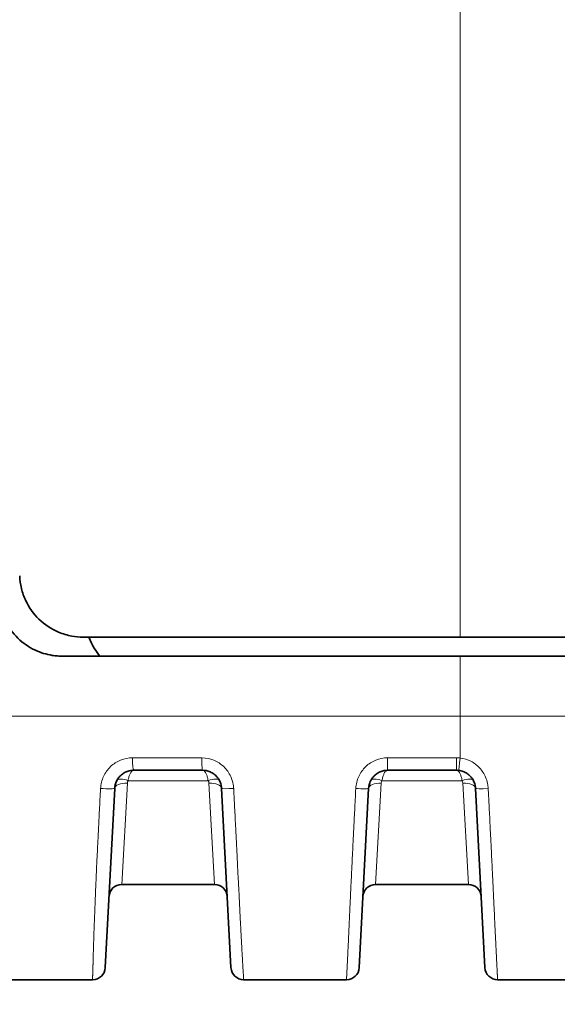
# Model space of a CAD drawing. Header units: millimetres. Extents: x 5 to 415, y 5 to 292.
# Tile 26 of 123: x 101.09 to 109.56, y 215.95 to 231.47. Entities that reach past the tile are written whole.
import ezdxf

# ---------------------------------------------------------------- set-up
doc = ezdxf.new("R2010")
doc.units = ezdxf.units.MM
for name, color, linetype, lineweight in [('Sichtbar (ISO)', 7, 'Continuous', 35), ('Sichtbar schmal (ISO)', 7, 'Continuous', 18), ('Symbol (ISO)', 7, 'Continuous', 25)]:
    doc.layers.add(name, color=color, linetype=linetype, lineweight=lineweight)
doc.styles.add('Notiztext (ISO)', font='isocpeur.ttf')
doc.dimstyles.new('Standard - Methode 1b (ISO)$7', dxfattribs={"dimtxt": 3.5, "dimasz": 2.5, "dimexe": 2, "dimexo": 0, "dimgap": 0.762, "dimtad": 1, "dimtoh": 1, "dimdsep": 46, "dimtxsty": 'Notiztext (ISO)', "dimcen": 0.09, "dimdle": 10, "dimclrd": 256, "dimclre": 256, "dimclrt": 256, "dimazin": 2, "dimtfac": 1, "dimtmove": 0, "dimatfit": 3, "dimfxl": 1, "dimtolj": 1, "dimlwd": -1, "dimlwe": -1, "dimarcsym": 0})

msp = doc.modelspace()

# ---------------------------------------------------------------- linework, layer by layer
at = {"layer": 'Sichtbar (ISO)'}
for p, q in [((102.0912455, 221.73972358), (108.02985112, 221.73972358)), ((108.02985112, 221.73972358), (130.53000064, 221.73972358)), ((108.02983681, 221.43972358), (101.75981567, 221.43972358)), ((162.03015186, 221.43972358), (108.02983681, 221.43972358)), ((107.9723656, 219.63972358), (106.88763566, 219.63972359)), ((102.43993363, 216.52925639), (102.58804694, 219.35542671)), ((104.27195432, 219.35542699), (104.42006765, 216.52925639)), ((106.43993363, 216.52925639), (106.58804694, 219.35542669)), ((108.27195434, 219.35542663), (108.42006765, 216.52925639)), ((104.1615967, 217.83972355), (102.69839772, 217.83972357)), ((108.1615967, 217.83972355), (106.69839772, 217.83972355)), ((110.2402077, 216.33972178), (108.61979282, 216.33972178))]:
    msp.add_line(p, q, dxfattribs=at)
for centre, start, end in [((102.69840522, 217.63972358), 90.002149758, 177.011134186), ((104.16159606, 217.63972358), 2.9896634, 89.999816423), ((106.69840522, 217.63972358), 90.002149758, 177.011134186), ((108.16159606, 217.63972358), 2.989663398, 89.999816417), ((102.24020773, 216.53972358), 269.999996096, 356.999999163), ((104.61979355, 216.53972358), 183.000000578, 270.000111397), ((106.24020773, 216.53972358), 269.999999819, 356.999999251), ((108.61979355, 216.53972358), 183, 270)]:
    msp.add_arc(centre, 0.2, start, end, dxfattribs=at)
for centre, major_axis, ratio, start_param, end_param in [((102.53000064, 296.37553919), (0, 75.0358156), 0.0453286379, 3.0382918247, 3.0899594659), ((105.7705833, 219.63889225), (30.10563071, 0.00001351), 0.0000277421, 1.6305621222, 1.6667041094)]:
    msp.add_ellipse(centre, major_axis=major_axis, ratio=ratio, start_param=start_param, end_param=end_param, dxfattribs=at)
for points, knots in [([(101.09185489, 222.70482413), (101.09419175, 222.63790534), (101.10324111, 222.5714534), (101.13487941, 222.43956505), (101.15776268, 222.37459683), (101.23857743, 222.20353861), (101.30926117, 222.10496249), (101.4850983, 221.93465451), (101.59005504, 221.86546964), (101.77179054, 221.78935401), (101.84152428, 221.76869184), (101.97171546, 221.74509597), (102.03139823, 221.7397236), (102.0912455, 221.73972358)], [0.000001, 0.000001, 0.000001, 0.000001, 0.02010194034, 0.02010194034, 0.04078756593, 0.04078756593, 0.07713633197, 0.07713633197, 0.11488159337, 0.11488159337, 0.13684856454, 0.13684856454, 0.15494381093, 0.15494381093, 0.15494381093, 0.15494381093]), ([(101.75981567, 221.43972358), (101.748901, 221.4397236), (101.73798891, 221.43990231), (101.71447247, 221.44067249), (101.70187245, 221.4413241), (101.66116201, 221.44420244), (101.63314066, 221.44737934), (101.51300776, 221.46616744), (101.42324583, 221.49345395), (101.23745382, 221.57973628), (101.14476868, 221.64335603), (100.98236998, 221.80048578), (100.91429758, 221.89358478), (100.83137863, 222.06126696), (100.80640364, 222.12946039), (100.77243546, 222.26694771), (100.7628426, 222.33562745), (100.7604262, 222.40482409)], [-0.15513825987, -0.15513825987, -0.15513825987, -0.15513825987, -0.15183169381, -0.15183169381, -0.14800779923, -0.14800779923, -0.13945905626, -0.13945905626, -0.1111185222, -0.1111185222, -0.07723995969, -0.07723995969, -0.04260582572, -0.04260582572, -0.02078671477, -0.02078671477, -0.000001, -0.000001, -0.000001, -0.000001]), ([(102.58804698, 219.35542742), (102.58869184, 219.36772681), (102.59147835, 219.39207555), (102.59997495, 219.42736562), (102.61236189, 219.46069773), (102.62828605, 219.49184295), (102.64755304, 219.52072228), (102.66995775, 219.54712255), (102.69519745, 219.57073157), (102.72298357, 219.59129438), (102.7530081, 219.6085657), (102.78492992, 219.62231027), (102.8182563, 219.63228071), (102.85265253, 219.63835921), (102.8759307, 219.63972368), (102.88764278, 219.63972167)], [0.00000158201, 0.00000158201, 0.00000158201, 0.00000158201, 0.08129655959, 0.16132640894, 0.23901338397, 0.31538508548, 0.39155274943, 0.46742877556, 0.54313195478, 0.61879632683, 0.69464152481, 0.77072621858, 0.84707744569, 0.92302396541, 0.99998263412, 0.99998263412, 0.99998263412, 0.99998263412]), ([(103.97236731, 219.63972358), (103.98457335, 219.63972351), (103.99679078, 219.63897707), (104.00891599, 219.63748871), (104.02086843, 219.63602156), (104.03273122, 219.63383411), (104.04442065, 219.63094183), (104.05577827, 219.62813166), (104.06697223, 219.62465602), (104.07792475, 219.62053894), (104.08874533, 219.61647146), (104.09933026, 219.61177795), (104.10960859, 219.60649008), (104.11989572, 219.60119767), (104.12987571, 219.59530986), (104.13948123, 219.58886685), (104.14906873, 219.58243593), (104.15828317, 219.57545189), (104.16706295, 219.56796236), (104.17583649, 219.56047816), (104.18417599, 219.55248919), (104.19202606, 219.54404999), (104.19987451, 219.53561254), (104.20723373, 219.52672506), (104.21405538, 219.51744823), (104.22088539, 219.50816002), (104.2271765, 219.49848151), (104.23288788, 219.48847889), (104.23861495, 219.4784488), (104.24375912, 219.46809283), (104.24828774, 219.45748168), (104.25284579, 219.4468016), (104.25678025, 219.43586299), (104.26006663, 219.42474193), (104.26336301, 219.41358701), (104.26600749, 219.40224858), (104.2679853, 219.39080189), (104.27000848, 219.37909257), (104.27133351, 219.36726988), (104.27195426, 219.35542806)], [0, 0, 0, 0, 0.0802860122, 0.0802860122, 0.0802860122, 0.1594280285, 0.1594280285, 0.1594280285, 0.2363235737, 0.2363235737, 0.2363235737, 0.3122927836, 0.3122927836, 0.3122927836, 0.3883270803, 0.3883270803, 0.3883270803, 0.4642186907, 0.4642186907, 0.4642186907, 0.5400563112, 0.5400563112, 0.5400563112, 0.6158782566, 0.6158782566, 0.6158782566, 0.6917931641, 0.6917931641, 0.6917931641, 0.767916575, 0.767916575, 0.767916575, 0.8445344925, 0.8445344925, 0.8445344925, 0.9213856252, 0.9213856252, 0.9213856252, 1, 1, 1, 1]), ([(106.58804697, 219.35542722), (106.5886934, 219.36775673), (106.5914888, 219.39215826), (106.60002406, 219.4275388), (106.61246592, 219.46094217), (106.62845395, 219.49213345), (106.64778044, 219.52102512), (106.67023303, 219.54741154), (106.69550856, 219.57099059), (106.72330521, 219.59150285), (106.75328921, 219.60870167), (106.78512824, 219.62237743), (106.8183792, 219.63230756), (106.85271408, 219.63836447), (106.87595555, 219.63972347), (106.88763566, 219.63972359)], [0.000001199, 0.000001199, 0.000001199, 0.000001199, 0.0819525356, 0.16249265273, 0.24058798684, 0.31726450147, 0.39358630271, 0.46946808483, 0.54512166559, 0.62066169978, 0.69618003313, 0.77176950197, 0.84770382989, 0.92340790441, 1, 1, 1, 1]), ([(107.9723656, 219.63972358), (107.97620278, 219.63972358), (107.98004018, 219.63964995), (107.9838748, 219.63950273), (107.98770675, 219.63935562), (107.99153592, 219.639135), (107.99535896, 219.63884113), (107.99918402, 219.6385471), (108.00300295, 219.63817973), (108.00681375, 219.63773923)], [0, 0, 0, 0, 0.33342861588, 0.33342861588, 0.33342861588, 0.66662542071, 0.66662542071, 0.66662542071, 0.99999816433, 0.99999816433, 0.99999816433, 0.99999816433]), ([(108.00681381, 219.63773922), (108.01897706, 219.63633325), (108.03107249, 219.63417828), (108.04297842, 219.63129489), (108.05469462, 219.62845746), (108.06622772, 219.62491631), (108.07750524, 219.62069628), (108.08843976, 219.61660459), (108.0991338, 219.61187423), (108.10951142, 219.60654005), (108.11974489, 219.60127996), (108.12967079, 219.59543285), (108.1392244, 219.58903892), (108.14878829, 219.58263812), (108.15797906, 219.57568929), (108.16673632, 219.56824059), (108.17549062, 219.56079441), (108.18381172, 219.5528487), (108.1916459, 219.54445792), (108.19950341, 219.53604215), (108.2068711, 219.52717865), (108.21370179, 219.51792807), (108.22055796, 219.508643), (108.22687314, 219.49896796), (108.23260736, 219.4889691), (108.23836621, 219.4789273), (108.24353913, 219.46855892), (108.24809408, 219.45793443), (108.25268436, 219.44722755), (108.25664701, 219.43626055), (108.25995777, 219.42510942), (108.26328181, 219.41391356), (108.26594888, 219.40253215), (108.26794413, 219.3910396), (108.26999027, 219.37925385), (108.27132928, 219.3673511), (108.2719543, 219.35542743)], [0, 0, 0, 0, 0.08682697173, 0.08682697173, 0.08682697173, 0.17227025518, 0.17227025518, 0.17227025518, 0.25511491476, 0.25511491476, 0.25511491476, 0.33680885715, 0.33680885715, 0.33680885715, 0.41859061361, 0.41859061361, 0.41859061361, 0.50034478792, 0.50034478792, 0.50034478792, 0.58234238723, 0.58234238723, 0.58234238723, 0.66464577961, 0.66464577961, 0.66464577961, 0.7473026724, 0.7473026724, 0.7473026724, 0.83060053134, 0.83060053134, 0.83060053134, 0.91423251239, 0.91423251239, 0.91423251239, 0.9999980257, 0.9999980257, 0.9999980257, 0.9999980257]), ([(99.83000067, 216.33972171), (99.9503772, 216.33972171), (100.07268839, 216.33972173), (100.19649873, 216.33972174), (100.37581981, 216.33972176), (100.55828571, 216.33972174), (100.74436975, 216.33972174), (100.94775257, 216.33972173), (101.1554575, 216.33972174), (101.36675252, 216.33972174), (101.60210424, 216.33972174), (101.84191006, 216.33972175), (102.08545342, 216.33972174), (102.13686854, 216.33972174), (102.18845024, 216.33972173), (102.24020771, 216.33972173)], [0, 0, 0, 0, 0.1621583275, 0.1621583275, 0.1621583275, 0.3970208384, 0.3970208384, 0.3970208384, 0.65371669, 0.65371669, 0.65371669, 0.9396382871, 0.9396382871, 0.9396382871, 1, 1, 1, 1]), ([(104.61979394, 216.33972301), (104.78065992, 216.33972174), (104.94252196, 216.33972174), (105.10533961, 216.33972174), (105.47870154, 216.33972174), (105.8570885, 216.33972174), (106.24020773, 216.33972174)], [0.00000046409, 0.00000046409, 0.00000046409, 0.00000046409, 0.30366285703, 0.30366285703, 0.30366285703, 1, 1, 1, 1])]:
    msp.add_open_spline(points, degree=3, knots=knots, dxfattribs=at)
at = {"layer": 'Sichtbar schmal (ISO)'}
for p, q in [((108.02985112, 221.73973444), (108.02985133, 222.15703276)), ((108.02982149, 220.49267543), (108.02983681, 221.43972352)), ((162.03015506, 220.49264872), (108.02982149, 220.49267547)), ((104.06143762, 219.47608657), (102.79856316, 219.47608674)), ((108.06143762, 219.47608657), (106.79856316, 219.47608674)), ((102.69839772, 217.83972358), (102.78777372, 219.43838579)), ((104.07222265, 219.43842585), (104.1615967, 217.8397235)), ((106.69839772, 217.8397235), (106.78777372, 219.43838581)), ((108.07222265, 219.43842585), (108.1615967, 217.8397235))]:
    msp.add_line(p, q, dxfattribs=at)
for centre, major_axis, ratio, start_param, end_param in [((105.76126265, 219.87101003), (30.18838733, 0.00297085), 0.0011278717, 4.6164176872, 4.6527127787), ((102.88784315, 219.83971823), (-0.00019922, -0.19999975), 0.0966868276, 4.7269100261, 6.2831365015), ((106.88764209, 219.83972358), (-0.00000634, -0.2), 0.0051455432, 4.7267198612, 6.2831299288), ((107.97241397, 219.83972358), (-0.00004837, -0.2), 0.0001475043, 4.7267233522, 6.2832103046), ((108.02985064, 219.83640804), (-0.02303696, -0.1986688), 0.0015095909, 0.000001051, 1.5561859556), ((103.97260964, 219.83996939), (-0.00023691, -0.20024428), 0.0611023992, 5.5506463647, 6.2827428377), ((102.78777187, 219.34494078), (-0.19972586, 0.0104681), 0.4667246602, 4.7368369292, 6.2829200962), ((102.7985635, 219.38517849), (-0.17814433, 0.09090981), 0.4137975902, 4.9205008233, 6.2831788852), ((102.8815753, 219.43532925), (0.09142783, 0.02249793), 0.9584075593, 2.4229191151, 2.8564766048), ((104.06143508, 219.38518378), (0.17814931, 0.09090006), 0.4137770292, 0.0000217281, 1.3627098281), ((103.30369374, 218.99645592), (0.75607157, 0.48238112), 0.2881044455, 6.1247424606, 6.2707299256), ((104.07222554, 219.34501352), (0.19973081, 0.01037327), 0.4665703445, 0.0005120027, 1.5465836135), ((106.78777187, 219.34494078), (-0.19972586, 0.0104681), 0.4667246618, 4.7368369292, 6.2829200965), ((106.7985635, 219.38517849), (-0.17814433, 0.09090981), 0.4137975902, 4.9205008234, 6.2831788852), ((106.88206531, 219.43519709), (0.09244461, 0.02010726), 0.9570261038, 2.4505850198, 2.8829629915), ((108.06143508, 219.38518378), (0.17814931, 0.09090006), 0.4137770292, 0.0000217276, 1.3627098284), ((107.29891685, 218.99333595), (0.76084666, 0.48550377), 0.2871679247, 6.1252252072, 6.2707559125), ((108.07222554, 219.34501351), (0.19973081, 0.01037328), 0.4665703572, 0.0005119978, 1.5465836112), ((102.38832119, 219.36589676), (0.19972581, -0.01046896), 0.0692496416, 4.6003334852, 6.2831854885), ((104.47168007, 219.36589728), (-0.1997258, -0.01046922), 0.0604767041, 6.2831848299, 7.8039809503), ((106.38832122, 219.36589742), (0.19972578, -0.01046964), 0.0634203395, 4.7054131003, 6.283186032), ((108.47168004, 219.36589772), (-0.19972577, -0.01046985), 0.0629885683, 0.0000001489, 1.5674960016)]:
    msp.add_ellipse(centre, major_axis=major_axis, ratio=ratio, start_param=start_param, end_param=end_param, dxfattribs=at)
for points, knots in [([(108.02985133, 222.15703276), (108.02985133, 223.49595666), (108.0298512, 226.35705446), (108.02985127, 230.69509419), (108.02985119, 234.85628815), (108.02985154, 240.02789951), (108.02985001, 243.68122705), (108.02985001, 246.10398828)], [0, 0, 0, 0, 0.16760334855, 0.33605626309, 0.50450917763, 0.67296209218, 0.99999950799, 0.99999950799, 0.99999950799, 0.99999950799]), ([(108.02982149, 220.4926755), (106.99763267, 220.49267483), (105.96559274, 220.49319), (104.93458495, 220.49316426), (103.90356932, 220.49313853), (102.8735854, 220.49257184), (101.85213221, 220.49311075), (101.17232005, 220.49346941), (100.49628667, 220.49431783), (99.83000221, 220.49430313)], [0, 0, 0, 0, 0.37515749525, 0.37515749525, 0.37515749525, 0.75031784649, 0.75031784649, 0.75031784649, 0.99999993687, 0.99999993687, 0.99999993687, 0.99999993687]), ([(102.86849103, 219.83683947), (102.80165996, 219.83600165), (102.67822387, 219.8123922), (102.51315104, 219.70588823), (102.40069591, 219.54771264), (102.37013277, 219.42195508), (102.36526728, 219.35332326)], [0.000022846, 0.000022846, 0.000022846, 0.000022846, 0.25, 0.5, 0.75, 1, 1, 1, 1]), ([(103.96425021, 219.69108806), (103.96414458, 219.69270214), (103.96404087, 219.69435031), (103.96393909, 219.69603212), (103.96328486, 219.7068427), (103.96271033, 219.71904823), (103.96221432, 219.73251422), (103.96164114, 219.74807513), (103.96117743, 219.76538157), (103.96094496, 219.78307315), (103.96071249, 219.80076473), (103.96070541, 219.81881192), (103.96080333, 219.83682386)], [0, 0, 0, 0, 0.0448756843, 0.0448756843, 0.0448756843, 0.3333333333, 0.3333333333, 0.3333333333, 0.6666666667, 0.6666666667, 0.6666666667, 1, 1, 1, 1]), ([(104.46233012, 219.35331032), (104.46082372, 219.37407358), (104.45839408, 219.39430645), (104.45500781, 219.41402828), (104.44719319, 219.45954105), (104.43428436, 219.50232916), (104.41586797, 219.54267458), (104.38947131, 219.60050269), (104.35176218, 219.6533036), (104.30615888, 219.69718066), (104.26055559, 219.74105771), (104.20705758, 219.77601061), (104.14909949, 219.79959264), (104.0911414, 219.82317466), (104.02872228, 219.83538572), (103.96080333, 219.83682386)], [0.00000000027, 0.00000000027, 0.00000000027, 0.00000000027, 0.07558041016, 0.07558041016, 0.07558041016, 0.25, 0.25, 0.25, 0.5, 0.5, 0.5, 0.75, 0.75, 0.75, 1, 1, 1, 1]), ([(108.47168036, 219.35328241), (108.46982165, 219.38038992), (108.46634972, 219.40661548), (108.46118579, 219.43201324), (108.45426975, 219.46602837), (108.44431873, 219.49855829), (108.43114344, 219.52975173), (108.40813067, 219.58423608), (108.37528121, 219.63463344), (108.33562115, 219.6774992), (108.29596109, 219.72036496), (108.24949043, 219.75569886), (108.19829081, 219.78190434), (108.14709119, 219.80810982), (108.09116261, 219.8251867), (108.02981396, 219.83347037)], [0, 0, 0, 0, 0.1068697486, 0.1068697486, 0.1068697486, 0.25, 0.25, 0.25, 0.5, 0.5, 0.5, 0.75, 0.75, 0.75, 1, 1, 1, 1]), ([(102.79856316, 219.47608674), (102.80063032, 219.48736898), (102.80289081, 219.49827384), (102.80530076, 219.50872114), (102.80766788, 219.51898277), (102.81017898, 219.52879981), (102.81284967, 219.538093), (102.81528094, 219.5465531), (102.81784452, 219.55457642), (102.82058027, 219.56208998), (102.82365588, 219.57053694), (102.82694023, 219.57834733), (102.83037245, 219.58552593), (102.83364031, 219.59236078), (102.83704258, 219.59862245), (102.84055977, 219.60428485), (102.84391861, 219.60969232), (102.84738247, 219.6145526), (102.85095565, 219.61882141), (102.85480329, 219.6234181), (102.85877205, 219.62732728), (102.8628537, 219.63047312), (102.86673038, 219.63346099), (102.87070933, 219.63575993), (102.87478128, 219.63731591), (102.87895149, 219.63890945), (102.88321906, 219.63972157), (102.88763897, 219.63972359)], [0, 0, 0, 0, 0.1158855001, 0.1158855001, 0.1158855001, 0.2297114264, 0.2297114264, 0.2297114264, 0.3333333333, 0.3333333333, 0.3333333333, 0.4498279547, 0.4498279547, 0.4498279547, 0.5607441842, 0.5607441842, 0.5607441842, 0.6666666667, 0.6666666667, 0.6666666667, 0.7807249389, 0.7807249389, 0.7807249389, 0.8890554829, 0.8890554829, 0.8890554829, 1, 1, 1, 1]), ([(103.97236396, 219.63972359), (103.97547423, 219.63972224), (103.98057384, 219.63904048), (103.98509626, 219.63728241), (103.98937453, 219.63561926), (103.99313626, 219.63341608), (103.99697733, 219.63049522), (104.00077583, 219.62760673), (104.00465193, 219.62391431), (104.00841753, 219.61954852), (104.01214002, 219.61523273), (104.01575453, 219.61028302), (104.01927507, 219.60466714), (104.02274923, 219.59912525), (104.02613189, 219.59292748), (104.02940208, 219.58613999), (104.03260114, 219.57950014), (104.03569257, 219.57230441), (104.03860178, 219.56447749), (104.04155461, 219.55653319), (104.04431971, 219.54791154), (104.0470801, 219.53912021), (104.04995196, 219.52997386), (104.05281872, 219.52073829), (104.05482665, 219.50943163), (104.05687453, 219.49790003), (104.05802907, 219.48393758), (104.06143762, 219.47608657)], [0, 0, 0, 0, 0.1187334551, 0.1187334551, 0.1187334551, 0.2310568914, 0.2310568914, 0.2310568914, 0.3421353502, 0.3421353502, 0.3421353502, 0.4519418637, 0.4519418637, 0.4519418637, 0.5603016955, 0.5603016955, 0.5603016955, 0.6663046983, 0.6663046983, 0.6663046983, 0.7738975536, 0.7738975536, 0.7738975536, 0.8858352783, 0.8858352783, 0.8858352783, 1, 1, 1, 1]), ([(106.79856316, 219.47608674), (106.80063032, 219.48736898), (106.80289081, 219.49827384), (106.80530076, 219.50872114), (106.80766788, 219.51898277), (106.81017898, 219.52879981), (106.81284967, 219.538093), (106.81528094, 219.5465531), (106.81784452, 219.55457642), (106.82058027, 219.56208998), (106.82365588, 219.57053694), (106.82694023, 219.57834733), (106.83037245, 219.58552593), (106.83364031, 219.59236078), (106.83704258, 219.59862245), (106.84055977, 219.60428485), (106.84391861, 219.60969232), (106.84738247, 219.6145526), (106.85095565, 219.61882141), (106.85480329, 219.6234181), (106.85877205, 219.62732728), (106.8628537, 219.63047312), (106.86673038, 219.63346099), (106.87070933, 219.63575993), (106.87478128, 219.63731591), (106.87895149, 219.63890945), (106.88321906, 219.63972157), (106.88763897, 219.63972359)], [0, 0, 0, 0, 0.1158855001, 0.1158855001, 0.1158855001, 0.2297114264, 0.2297114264, 0.2297114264, 0.3333333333, 0.3333333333, 0.3333333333, 0.4498279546, 0.4498279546, 0.4498279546, 0.5607441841, 0.5607441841, 0.5607441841, 0.6666666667, 0.6666666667, 0.6666666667, 0.7807249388, 0.7807249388, 0.7807249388, 0.8890554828, 0.8890554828, 0.8890554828, 1, 1, 1, 1]), ([(107.97236396, 219.63972359), (107.97547423, 219.63972224), (107.98057384, 219.63904048), (107.98509626, 219.63728241), (107.98937453, 219.63561926), (107.99313626, 219.63341608), (107.99697733, 219.63049522), (108.00077583, 219.62760673), (108.00465193, 219.62391431), (108.00841753, 219.61954852), (108.01214002, 219.61523273), (108.01575453, 219.61028302), (108.01927507, 219.60466714), (108.02274923, 219.59912525), (108.02613189, 219.59292748), (108.02940208, 219.58613999), (108.03260114, 219.57950014), (108.03569258, 219.57230441), (108.03860178, 219.56447749), (108.04155461, 219.55653319), (108.04431968, 219.54791153), (108.0470801, 219.53912021), (108.04995199, 219.52997387), (108.05281884, 219.52073835), (108.05482665, 219.50943163), (108.05687441, 219.49789997), (108.05802861, 219.48393734), (108.06143762, 219.47608657)], [0, 0, 0, 0, 0.1187334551, 0.1187334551, 0.1187334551, 0.2310568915, 0.2310568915, 0.2310568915, 0.3421353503, 0.3421353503, 0.3421353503, 0.4519418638, 0.4519418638, 0.4519418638, 0.5603016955, 0.5603016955, 0.5603016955, 0.6663046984, 0.6663046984, 0.6663046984, 0.7738975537, 0.7738975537, 0.7738975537, 0.8858352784, 0.8858352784, 0.8858352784, 1, 1, 1, 1]), ([(102.24020771, 216.33972358), (102.23989487, 216.33972332), (102.23973233, 216.34217564), (102.23969876, 216.34651197), (102.23966733, 216.35057114), (102.23974874, 216.35627802), (102.23990366, 216.3627499), (102.23993489, 216.36405482), (102.23996962, 216.36538882), (102.24000716, 216.36674587), (102.24029111, 216.37701058), (102.24072779, 216.38843156), (102.24111362, 216.40000164), (102.24120002, 216.40259255), (102.24128436, 216.40520013), (102.24136535, 216.4078323), (102.24174644, 216.42021666), (102.24203694, 216.4331311), (102.24233695, 216.44583661), (102.24242309, 216.44948494), (102.24251014, 216.45311827), (102.24260091, 216.45672832), (102.24297956, 216.47178662), (102.24341525, 216.48609135), (102.24401113, 216.5039599), (102.24405561, 216.50529368), (102.24410109, 216.50664943), (102.24414769, 216.50803015), (102.24471938, 216.52497165), (102.24544081, 216.5455008), (102.24627246, 216.57303902), (102.24641662, 216.57781253), (102.24656439, 216.58280232), (102.24671614, 216.58803663), (102.24723372, 216.60589037), (102.24781001, 216.62648686), (102.24849203, 216.6517424), (102.2491369, 216.67562198), (102.24987413, 216.70362651), (102.25080928, 216.73860808), (102.25084784, 216.7400505), (102.25088675, 216.741505), (102.25092602, 216.74297184), (102.25161596, 216.76874502), (102.25241329, 216.79833047), (102.25337155, 216.83169057), (102.25422629, 216.86144669), (102.25520956, 216.89421501), (102.25633056, 216.92943108), (102.2573637, 216.96188706), (102.25851371, 216.99641975), (102.25975616, 217.03199344), (102.26003269, 217.03991101), (102.26031369, 217.04787815), (102.26059864, 217.05587865), (102.26158829, 217.08366465), (102.26262111, 217.11200316), (102.26367841, 217.1405216), (102.26511246, 217.179202), (102.26659127, 217.21820832), (102.26805828, 217.25642288), (102.26971405, 217.29955407), (102.27135406, 217.34166266), (102.27289486, 217.38110076), (102.27357109, 217.39840964), (102.27422833, 217.41520632), (102.27485997, 217.43136012), (102.2760423, 217.46159749), (102.27710226, 217.48943566), (102.27808598, 217.51570905), (102.28003833, 217.56785257), (102.28168476, 217.61372464), (102.28351034, 217.66222868), (102.28409947, 217.67788146), (102.28470811, 217.69382464), (102.28535466, 217.71039763), (102.28672054, 217.74540911), (102.28829795, 217.7831684), (102.29007558, 217.82389997), (102.29246651, 217.87868428), (102.29522011, 217.93885448), (102.29830529, 218.0048706), (102.299072, 218.0212765), (102.29985913, 218.03804227), (102.30066621, 218.05517474), (102.30294125, 218.10346922), (102.30535988, 218.15466814), (102.30799635, 218.21002678), (102.31135209, 218.28048803), (102.31506109, 218.35769476), (102.31927829, 218.4442739), (102.32116934, 218.48309711), (102.32316244, 218.52380231), (102.32527162, 218.56662776), (102.32752616, 218.61240451), (102.32992503, 218.66061385), (102.33245897, 218.71113782), (102.3371234, 218.80414159), (102.34224581, 218.90499402), (102.34776841, 219.01295601), (102.3532292, 219.11970975), (102.35908104, 219.23341014), (102.36526719, 219.35332321)], [0, 0, 0, 0, 0.0430421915, 0.0430421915, 0.0430421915, 0.0833333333, 0.0833333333, 0.0833333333, 0.0914572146, 0.0914572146, 0.0914572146, 0.1529062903, 0.1529062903, 0.1529062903, 0.1666666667, 0.1666666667, 0.1666666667, 0.2314094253, 0.2314094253, 0.2314094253, 0.25, 0.25, 0.25, 0.3275450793, 0.3275450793, 0.3275450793, 0.3333333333, 0.3333333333, 0.3333333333, 0.4043555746, 0.4043555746, 0.4043555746, 0.4166666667, 0.4166666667, 0.4166666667, 0.4586586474, 0.4586586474, 0.4586586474, 0.4983628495, 0.4983628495, 0.4983628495, 0.5, 0.5, 0.5, 0.528765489, 0.528765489, 0.528765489, 0.5544233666, 0.5544233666, 0.5544233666, 0.5780702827, 0.5780702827, 0.5780702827, 0.5833333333, 0.5833333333, 0.5833333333, 0.6016120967, 0.6016120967, 0.6016120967, 0.6264041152, 0.6264041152, 0.6264041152, 0.6543858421, 0.6543858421, 0.6543858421, 0.6666666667, 0.6666666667, 0.6666666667, 0.6896544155, 0.6896544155, 0.6896544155, 0.7352770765, 0.7352770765, 0.7352770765, 0.75, 0.75, 0.75, 0.7811030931, 0.7811030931, 0.7811030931, 0.8229370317, 0.8229370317, 0.8229370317, 0.8333333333, 0.8333333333, 0.8333333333, 0.8626393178, 0.8626393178, 0.8626393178, 0.8999403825, 0.8999403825, 0.8999403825, 0.9166666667, 0.9166666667, 0.9166666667, 0.9345456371, 0.9345456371, 0.9345456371, 0.9674569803, 0.9674569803, 0.9674569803, 1, 1, 1, 1]), ([(104.61979368, 216.33972358), (104.61928829, 216.3397234), (104.61899813, 216.3415685), (104.61878292, 216.34488737), (104.61854999, 216.34847959), (104.61840421, 216.35380672), (104.618181, 216.36011907), (104.61810814, 216.3621796), (104.61802722, 216.36434148), (104.61793275, 216.36657437), (104.61768389, 216.37245612), (104.61733071, 216.37881698), (104.61693467, 216.38529767), (104.61629424, 216.39577769), (104.61554506, 216.40650641), (104.61488477, 216.41715544), (104.61482032, 216.41819484), (104.61475643, 216.41923449), (104.61469293, 216.42027591), (104.61390486, 216.43320052), (104.61320635, 216.44583976), (104.61208912, 216.46476611), (104.61180371, 216.46960107), (104.61148899, 216.47488424), (104.61113067, 216.48083583), (104.61050598, 216.49121208), (104.60977063, 216.50362825), (104.60890706, 216.51838461), (104.60789211, 216.53572788), (104.60669844, 216.55633462), (104.60530525, 216.58054481), (104.60432797, 216.59752745), (104.6032527, 216.61627991), (104.6020812, 216.63674863), (104.60182528, 216.64122009), (104.60156493, 216.64577219), (104.60130013, 216.65040598), (104.59996399, 216.67378726), (104.59851373, 216.69926628), (104.59694936, 216.72695519), (104.59550434, 216.75253169), (104.59396193, 216.77999448), (104.59233011, 216.80928022), (104.59078839, 216.83694885), (104.58916692, 216.86624375), (104.58748253, 216.89691871), (104.5868913, 216.90768571), (104.58629241, 216.91862107), (104.58568701, 216.9297061), (104.584614, 216.94935307), (104.58351524, 216.96950734), (104.58239508, 216.99014426), (104.5806525, 217.02224813), (104.57885834, 217.05551608), (104.57703223, 217.08979365), (104.57517772, 217.12460419), (104.57329038, 217.16045336), (104.57139285, 217.19713959), (104.56942568, 217.23517234), (104.56744765, 217.27410276), (104.56548428, 217.31369968), (104.56511674, 217.32111237), (104.56474968, 217.32854872), (104.5643833, 217.33600715), (104.56269314, 217.37041358), (104.56099719, 217.40515177), (104.5592543, 217.44080899), (104.55707252, 217.48544522), (104.55481725, 217.53151987), (104.5523916, 217.58049341), (104.54998663, 217.62904961), (104.54741351, 217.68046832), (104.54456665, 217.73638684), (104.54271878, 217.77268295), (104.54075542, 217.81087791), (104.53864612, 217.85144966), (104.53760574, 217.87146101), (104.53653627, 217.89207238), (104.53544146, 217.91321512), (104.53212257, 217.9773093), (104.52856947, 218.04631252), (104.52489342, 218.11818276), (104.52113735, 218.19161737), (104.51725367, 218.26803064), (104.51336576, 218.34515374), (104.50969096, 218.41804963), (104.5060128, 218.49157137), (104.50243353, 218.56383975), (104.50150286, 218.58263051), (104.50057889, 218.60133641), (104.49966337, 218.61992528), (104.49731007, 218.66770653), (104.49499792, 218.71471869), (104.49271508, 218.76102049), (104.48976055, 218.820946), (104.48685511, 218.8796817), (104.4839717, 218.93738317), (104.48132101, 218.99042743), (104.47868893, 219.04259798), (104.47605382, 219.09402746), (104.47366421, 219.14066555), (104.47127211, 219.18669433), (104.46886111, 219.23221741), (104.46670322, 219.27296162), (104.46453019, 219.31330077), (104.46233015, 219.35331037)], [0.00000077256, 0.00000077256, 0.00000077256, 0.00000077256, 0.04561868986, 0.04561868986, 0.04561868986, 0.09499369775, 0.09499369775, 0.09499369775, 0.11111111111, 0.11111111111, 0.11111111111, 0.1535666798, 0.1535666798, 0.1535666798, 0.22222222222, 0.22222222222, 0.22222222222, 0.22892335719, 0.22892335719, 0.22892335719, 0.31208792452, 0.31208792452, 0.31208792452, 0.33333333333, 0.33333333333, 0.33333333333, 0.37037349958, 0.37037349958, 0.37037349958, 0.41390709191, 0.41390709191, 0.41390709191, 0.44444444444, 0.44444444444, 0.44444444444, 0.45111543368, 0.45111543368, 0.45111543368, 0.48477609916, 0.48477609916, 0.48477609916, 0.5158687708, 0.5158687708, 0.5158687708, 0.54524456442, 0.54524456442, 0.54524456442, 0.55555555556, 0.55555555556, 0.55555555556, 0.57383063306, 0.57383063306, 0.57383063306, 0.60226029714, 0.60226029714, 0.60226029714, 0.6311319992, 0.6311319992, 0.6311319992, 0.66106340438, 0.66106340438, 0.66106340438, 0.66666666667, 0.66666666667, 0.66666666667, 0.6925150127, 0.6925150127, 0.6925150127, 0.72487235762, 0.72487235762, 0.72487235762, 0.75695395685, 0.75695395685, 0.75695395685, 0.77777777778, 0.77777777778, 0.77777777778, 0.78804879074, 0.78804879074, 0.78804879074, 0.81918534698, 0.81918534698, 0.81918534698, 0.85099964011, 0.85099964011, 0.85099964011, 0.88107015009, 0.88107015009, 0.88107015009, 0.88888888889, 0.88888888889, 0.88888888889, 0.90898634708, 0.90898634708, 0.90898634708, 0.93499722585, 0.93499722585, 0.93499722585, 0.9589087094, 0.9589087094, 0.9589087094, 0.98059250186, 0.98059250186, 0.98059250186, 1, 1, 1, 1]), ([(106.24020773, 216.33972358), (106.24020369, 216.33972331), (106.24033187, 216.34218998), (106.24054711, 216.34655284), (106.24074862, 216.35063748), (106.24102628, 216.35638118), (106.24132123, 216.36289985), (106.2413803, 216.36420535), (106.24144063, 216.36553995), (106.24150201, 216.36689768), (106.24196797, 216.37720377), (106.24248644, 216.38868462), (106.24305073, 216.40032212), (106.24317978, 216.40298348), (106.24331172, 216.40566243), (106.24344752, 216.40836706), (106.24406926, 216.42074897), (106.24475227, 216.4336566), (106.24541888, 216.44634586), (106.24561849, 216.45014543), (106.24581674, 216.45392768), (106.24601208, 216.4576828), (106.24679235, 216.47268182), (106.24752413, 216.48691017), (106.24835321, 216.5045711), (106.2484249, 216.50609815), (106.24849745, 216.5076536), (106.24857107, 216.50924198), (106.24935015, 216.52605131), (106.25023155, 216.546375), (106.25148001, 216.57366257), (106.25171392, 216.57877512), (106.25196107, 216.58413883), (106.2522239, 216.58978992), (106.25304114, 216.60736122), (106.25401997, 216.627618), (106.25524405, 216.65231106), (106.25642775, 216.67618949), (106.25783869, 216.70417621), (106.25961357, 216.73901905), (106.25974415, 216.7415825), (106.25987674, 216.74418371), (106.2600114, 216.74682415), (106.26127996, 216.77169768), (106.2626955, 216.80005085), (106.26424899, 216.83185321), (106.26569811, 216.8615191), (106.26726788, 216.89419812), (106.26892381, 216.92934656), (106.27044864, 216.96171233), (106.27204641, 216.99616972), (106.27365973, 217.03171162), (106.27412802, 217.04202811), (106.27459745, 217.05243278), (106.27506605, 217.06289013), (106.27620372, 217.08827846), (106.27734744, 217.11410255), (106.27849039, 217.14008486), (106.28018914, 217.17870194), (106.28188595, 217.21766417), (106.28354896, 217.25588246), (106.28542163, 217.29891883), (106.28725073, 217.34099851), (106.28898864, 217.38053149), (106.2898859, 217.40094176), (106.29075899, 217.42067582), (106.29160213, 217.43953018), (106.2928061, 217.46645343), (106.29395296, 217.49146549), (106.29505923, 217.51515117), (106.29751689, 217.56777062), (106.29976744, 217.61371565), (106.30211255, 217.66167849), (106.30301, 217.68003335), (106.30392247, 217.69870594), (106.30487048, 217.7182518), (106.30645271, 217.75087373), (106.30812541, 217.78588133), (106.30991585, 217.82345582), (106.3125259, 217.87823066), (106.31538672, 217.93847045), (106.31857829, 218.00465564), (106.3194799, 218.02335287), (106.32040783, 218.04252306), (106.32136384, 218.06217666), (106.3236142, 218.10843891), (106.3260198, 218.15737019), (106.32863036, 218.2100627), (106.33212389, 218.28057748), (106.33598482, 218.35783484), (106.34033435, 218.44448962), (106.34235607, 218.48476798), (106.3444832, 218.52707394), (106.346728, 218.57167528), (106.34895944, 218.61601146), (106.35130789, 218.66262576), (106.35376824, 218.71141035), (106.35845582, 218.80435739), (106.36354987, 218.9051881), (106.3690151, 219.01315701), (106.37441435, 219.11982223), (106.38017562, 219.23344974), (106.386264, 219.35330409)], [0.00000001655, 0.00000001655, 0.00000001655, 0.00000001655, 0.04303899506, 0.04303899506, 0.04303899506, 0.08333333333, 0.08333333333, 0.08333333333, 0.09140317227, 0.09140317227, 0.09140317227, 0.15265835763, 0.15265835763, 0.15265835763, 0.16666666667, 0.16666666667, 0.16666666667, 0.23079726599, 0.23079726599, 0.23079726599, 0.25, 0.25, 0.25, 0.32670137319, 0.32670137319, 0.32670137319, 0.33333333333, 0.33333333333, 0.33333333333, 0.40351715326, 0.40351715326, 0.40351715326, 0.41666666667, 0.41666666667, 0.41666666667, 0.45755333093, 0.45755333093, 0.45755333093, 0.49709113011, 0.49709113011, 0.49709113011, 0.5, 0.5, 0.5, 0.52740221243, 0.52740221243, 0.52740221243, 0.55296355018, 0.55296355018, 0.55296355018, 0.57650122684, 0.57650122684, 0.57650122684, 0.58333333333, 0.58333333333, 0.58333333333, 0.59992030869, 0.59992030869, 0.59992030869, 0.62457325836, 0.62457325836, 0.62457325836, 0.65233414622, 0.65233414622, 0.65233414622, 0.66666666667, 0.66666666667, 0.66666666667, 0.68713291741, 0.68713291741, 0.68713291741, 0.73260016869, 0.73260016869, 0.73260016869, 0.75, 0.75, 0.75, 0.77904022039, 0.77904022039, 0.77904022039, 0.8213740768, 0.8213740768, 0.8213740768, 0.83333333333, 0.83333333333, 0.83333333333, 0.86148401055, 0.86148401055, 0.86148401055, 0.89915613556, 0.89915613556, 0.89915613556, 0.91666666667, 0.91666666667, 0.91666666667, 0.93407309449, 0.93407309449, 0.93407309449, 0.96723676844, 0.96723676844, 0.96723676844, 1, 1, 1, 1]), ([(108.61979282, 216.33972361), (108.61968893, 216.33973221), (108.61956335, 216.34158397), (108.61939736, 216.34491027), (108.61921722, 216.34852039), (108.61898907, 216.35387523), (108.61870392, 216.36021786), (108.6186107, 216.36229137), (108.61851159, 216.36446678), (108.61840648, 216.36671336), (108.61812995, 216.37262431), (108.61780203, 216.37901403), (108.61745838, 216.38552124), (108.61690291, 216.39603946), (108.61630975, 216.40679932), (108.6157662, 216.41748134), (108.61571218, 216.4185429), (108.61565837, 216.41960474), (108.61560464, 216.42066848), (108.61494894, 216.43364891), (108.61433484, 216.44635136), (108.61335426, 216.46537435), (108.61310633, 216.47018415), (108.61283301, 216.4754354), (108.61252208, 216.48134209), (108.61197113, 216.49180841), (108.61132128, 216.5043404), (108.61055702, 216.51924711), (108.60966377, 216.53666979), (108.60861265, 216.55736678), (108.6073862, 216.58169236), (108.60653568, 216.59856166), (108.60560103, 216.6171724), (108.60458489, 216.63748136), (108.60434946, 216.64218662), (108.60410985, 216.64698179), (108.60386601, 216.65186802), (108.60269455, 216.67534266), (108.60142455, 216.70093805), (108.60005322, 216.72875117), (108.59878665, 216.75443941), (108.5974336, 216.78202024), (108.59600037, 216.81140781), (108.59464475, 216.83920371), (108.59321745, 216.86861504), (108.59173438, 216.8993668), (108.59123008, 216.90982355), (108.59071942, 216.92043361), (108.59020342, 216.9311787), (108.58923942, 216.95125275), (108.58825274, 216.97183485), (108.58724524, 216.99290431), (108.58570406, 217.02513413), (108.58411442, 217.05849954), (108.58248535, 217.09288006), (108.58083074, 217.12779959), (108.5791356, 217.16376378), (108.57741067, 217.20062197), (108.5756257, 217.23876318), (108.57380891, 217.27786013), (108.57197186, 217.3177523), (108.57167518, 217.32419466), (108.57137797, 217.33065802), (108.57108026, 217.33714167), (108.56944945, 217.37265837), (108.56779544, 217.40864101), (108.56608302, 217.44568967), (108.56400661, 217.49061311), (108.5618443, 217.53710422), (108.55951841, 217.58651734), (108.55720906, 217.63557894), (108.55473784, 217.68753292), (108.55201858, 217.74389934), (108.55028521, 217.77982972), (108.54845091, 217.81755546), (108.54649204, 217.85749611), (108.5454584, 217.87857153), (108.54439154, 217.90028763), (108.54329551, 217.92256639), (108.54010114, 217.98749778), (108.53665773, 218.05723344), (108.53307248, 218.12971473), (108.52942891, 218.20337502), (108.52563961, 218.27985657), (108.52182139, 218.35691671), (108.51824121, 218.4291725), (108.51463602, 218.5019292), (108.51110007, 218.57337682), (108.51023653, 218.59082569), (108.50937711, 218.60819639), (108.50852317, 218.6254633), (108.50613729, 218.67370646), (108.50379317, 218.72114078), (108.50148176, 218.76782433), (108.49855936, 218.82684811), (108.49568923, 218.88467186), (108.49285168, 218.94144), (108.49023789, 218.99373147), (108.48765173, 219.04512754), (108.48507723, 219.09575226), (108.48272914, 219.1419249), (108.48039075, 219.187456), (108.4780497, 219.23244418), (108.47593184, 219.27314328), (108.47381181, 219.31339807), (108.47168036, 219.3532828)], [0.00010751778, 0.00010751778, 0.00010751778, 0.00010751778, 0.04559836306, 0.04559836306, 0.04559836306, 0.09497054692, 0.09497054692, 0.09497054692, 0.11111111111, 0.11111111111, 0.11111111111, 0.15357837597, 0.15357837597, 0.15357837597, 0.22222222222, 0.22222222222, 0.22222222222, 0.22904391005, 0.22904391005, 0.22904391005, 0.31228623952, 0.31228623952, 0.31228623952, 0.33333333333, 0.33333333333, 0.33333333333, 0.37062761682, 0.37062761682, 0.37062761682, 0.41421646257, 0.41421646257, 0.41421646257, 0.44444444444, 0.44444444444, 0.44444444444, 0.4514477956, 0.4514477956, 0.4514477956, 0.48509357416, 0.48509357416, 0.48509357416, 0.51616887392, 0.51616887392, 0.51616887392, 0.54556110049, 0.54556110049, 0.54556110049, 0.55555555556, 0.55555555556, 0.55555555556, 0.57422726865, 0.57422726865, 0.57422726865, 0.60278926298, 0.60278926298, 0.60278926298, 0.63179905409, 0.63179905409, 0.63179905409, 0.66181867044, 0.66181867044, 0.66181867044, 0.66666666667, 0.66666666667, 0.66666666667, 0.69322341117, 0.69322341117, 0.69322341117, 0.72542484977, 0.72542484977, 0.72542484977, 0.75739721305, 0.75739721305, 0.75739721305, 0.77777777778, 0.77777777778, 0.77777777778, 0.78853195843, 0.78853195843, 0.78853195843, 0.81987498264, 0.81987498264, 0.81987498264, 0.85172783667, 0.85172783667, 0.85172783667, 0.88159480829, 0.88159480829, 0.88159480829, 0.88888888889, 0.88888888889, 0.88888888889, 0.90926830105, 0.90926830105, 0.90926830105, 0.93503475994, 0.93503475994, 0.93503475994, 0.95876930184, 0.95876930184, 0.95876930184, 0.98041655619, 0.98041655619, 0.98041655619, 1, 1, 1, 1])]:
    msp.add_open_spline(points, degree=3, knots=knots, dxfattribs=at)
for points in [[(108.02981397, 219.83347025), (108.02981397, 220.04807221), (108.02982149, 220.26829659), (108.02982149, 220.49267547)], [(106.88661282, 219.83685707), (106.82021194, 219.83597459), (106.69752489, 219.81232972), (106.53366996, 219.70611249), (106.42164254, 219.54807038), (106.39118895, 219.42209793), (106.38626401, 219.35330415)], [(107.97238377, 219.83685641), (107.6137887, 219.83685673), (107.25203646, 219.83685122), (106.88661282, 219.83685707)], [(108.02981397, 219.83347025), (108.02356808, 219.83421694), (108.01099087, 219.83546173), (107.99184816, 219.83659907), (107.9788992, 219.83685402), (107.97238377, 219.83685641)]]:
    msp.add_open_spline(points, degree=3, dxfattribs=at)

# ---------------------------------------------------------------- leaders
at = {"layer": 'Symbol (ISO)', "annotation_type": 0, "has_hookline": 1, "hookline_direction": 1, "text_width": 30.44677961}
msp.add_leader([(132.84098427, 224.51847339), (121.33199815, 202.45500287), (118.83199815, 202.45500287)], dimstyle='Standard - Methode 1b (ISO)$7', override={"dimtad": 0}, dxfattribs=at)

doc.saveas('drawing.dxf')
